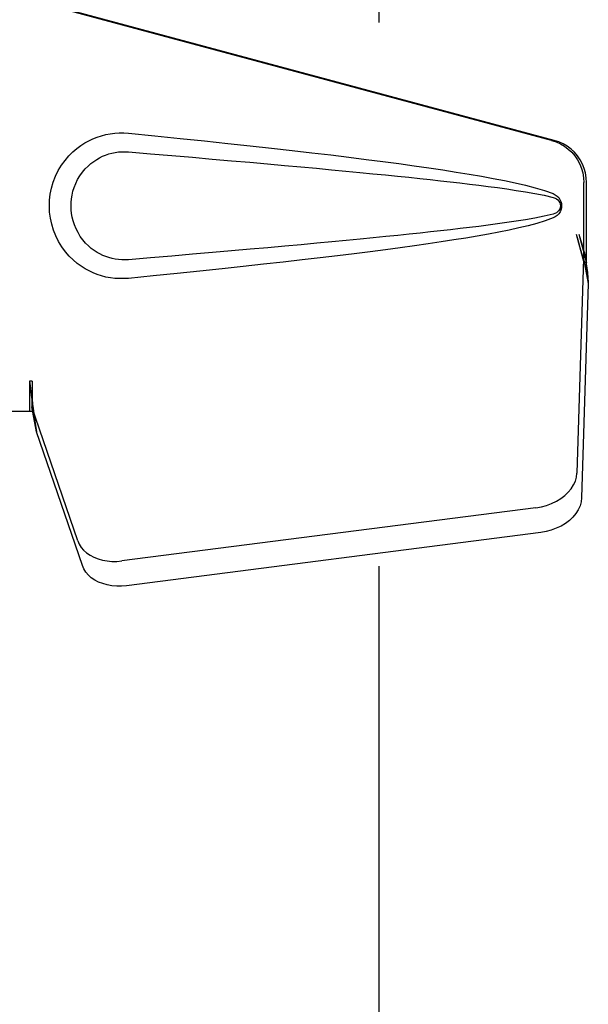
# Model space of a CAD drawing. Header units: inches. Extents: x 0 to 283, y 0 to 183.
# Tile 11 of 36: x 88.32 to 89.95, y 91.29 to 94.11. Entities that reach past the tile are written whole.
import ezdxf

# ---------------------------------------------------------------- set-up
doc = ezdxf.new("R2010")
doc.units = ezdxf.units.IN
doc.header["$LTSCALE"] = 15.583333
doc.header["$MEASUREMENT"] = 0
doc.linetypes.add('HIDDEN', pattern=[0.2, 0.1, -0.1])
doc.layers.add('DEFAULT_2', color=8, linetype='HIDDEN')
doc.layers.add('LEFTHAND_DOOR_ASSEMBLY', color=7, linetype='CONTINUOUS')

msp = doc.modelspace()

# ---------------------------------------------------------------- linework, layer by layer
at = {"layer": 'DEFAULT_2', "color": 8, "linetype": 'HIDDEN'}
msp.add_line((89.3481, 123.7126), (89.3481, 63.1156), dxfattribs=at)
at = {"layer": 'LEFTHAND_DOOR_ASSEMBLY', "color": 8, "linetype": 'HIDDEN'}
for p, q in [((89.8433, 93.7667), (88.3459, 94.1691)), ((89.851, 93.7667), (88.3536, 94.1691)), ((89.9357, 93.4162), (89.9357, 93.646)), ((89.9434, 93.4162), (89.9434, 93.646)), ((89.9139, 93.4979), (89.9357, 93.4162)), ((89.9216, 93.4979), (89.9434, 93.4162)), ((89.935, 93.4277), (89.9158, 92.8126)), ((89.935, 93.4277), (89.9485, 93.3566)), ((89.9373, 93.4438), (89.946, 93.3875)), ((89.9434, 93.4162), (89.9357, 93.4162)), ((89.946, 93.3875), (89.9473, 93.3715)), ((89.9485, 93.3566), (89.9294, 92.7415)), ((88.3459, 93.0766), (88.3459, 92.9891)), ((88.3536, 93.0766), (88.3459, 93.0766)), ((88.3536, 93.0766), (88.3536, 92.9891)), ((88.3536, 92.9891), (88.0326, 92.9891)), ((88.4841, 92.6186), (88.3522, 93.0024)), ((88.3657, 92.9314), (88.3522, 93.0024)), ((88.3614, 92.9618), (88.3657, 92.9314)), ((88.4976, 92.5475), (88.3657, 92.9314)), ((89.7983, 92.7135), (88.6109, 92.561)), ((89.8119, 92.6425), (88.6244, 92.49))]:
    msp.add_line(p, q, dxfattribs=at)
for points in [[(88.6295, 93.3711), (88.6166, 93.3702), (88.6037, 93.3702), (88.5908, 93.3709), (88.5779, 93.3725), (88.5652, 93.3749), (88.5526, 93.3781), (88.5404, 93.382), (88.5285, 93.3867), (88.5168, 93.3922), (88.5053, 93.3985), (88.4939, 93.4057), (88.4825, 93.4141), (88.4711, 93.4237), (88.4599, 93.4348), (88.4489, 93.4475), (88.4385, 93.4616), (88.4293, 93.4768), (88.4212, 93.4929), (88.4147, 93.5095), (88.4095, 93.5265), (88.4059, 93.5437), (88.4037, 93.5609), (88.4029, 93.5782), (88.4036, 93.5955), (88.4056, 93.6128), (88.4091, 93.6299), (88.4141, 93.6469), (88.4205, 93.6636), (88.4284, 93.6798), (88.4375, 93.6951), (88.4478, 93.7093), (88.4588, 93.7222), (88.47, 93.7334), (88.4814, 93.7432), (88.4928, 93.7517), (88.5044, 93.7591), (88.516, 93.7656), (88.5277, 93.7711), (88.5398, 93.7759), (88.5521, 93.7799), (88.5647, 93.7831), (88.5775, 93.7856), (88.5905, 93.7872)], [(88.5905, 93.7872), (88.6035, 93.788), (88.6165, 93.788), (88.6295, 93.7871)], [(88.6295, 93.7871), (88.7051, 93.7795), (88.7777, 93.7721), (88.8474, 93.7649), (88.9143, 93.7579), (88.9784, 93.751), (89.0399, 93.7442), (89.0989, 93.7376), (89.1555, 93.7311), (89.2097, 93.7247), (89.2617, 93.7184), (89.3115, 93.7122), (89.3593, 93.706), (89.4051, 93.6999), (89.449, 93.6939), (89.4911, 93.6879), (89.5314, 93.6819), (89.57, 93.6759), (89.607, 93.6698), (89.6423, 93.6637), (89.6761, 93.6576), (89.7084, 93.6512), (89.7392, 93.6447), (89.7686, 93.6379), (89.7965, 93.6307), (89.8229, 93.6227), (89.8477, 93.614)], [(89.8433, 93.7667), (89.8563, 93.7625), (89.8686, 93.7569), (89.8803, 93.7499), (89.8912, 93.7418), (89.9011, 93.7324), (89.9099, 93.7221), (89.9176, 93.7109), (89.924, 93.6988), (89.9291, 93.6862), (89.9328, 93.6731), (89.935, 93.6597), (89.9357, 93.646)], [(89.9434, 93.646), (89.9426, 93.6597), (89.9404, 93.6731), (89.9368, 93.6862), (89.9317, 93.6988), (89.9253, 93.7109), (89.9176, 93.7221), (89.9088, 93.7324), (89.8989, 93.7418), (89.888, 93.7499), (89.8763, 93.7569), (89.864, 93.7625), (89.851, 93.7667)], [(88.6295, 93.4246), (88.6202, 93.4241), (88.6108, 93.4242), (88.6014, 93.4249), (88.592, 93.4261), (88.5828, 93.428), (88.5737, 93.4304), (88.5648, 93.4334), (88.5562, 93.4369), (88.5477, 93.441), (88.5395, 93.4456), (88.5312, 93.4509), (88.5231, 93.457), (88.5149, 93.464), (88.5069, 93.472), (88.4989, 93.4812), (88.4915, 93.4913), (88.485, 93.5021), (88.4793, 93.5133), (88.4747, 93.5245), (88.4711, 93.5357), (88.4684, 93.5467), (88.4666, 93.5574), (88.4655, 93.5679), (88.4651, 93.5783), (88.4654, 93.5887), (88.4664, 93.5991), (88.4681, 93.6098), (88.4706, 93.6207), (88.474, 93.6318), (88.4785, 93.643), (88.484, 93.6543), (88.4905, 93.6652), (88.4978, 93.6755), (88.5057, 93.6849), (88.5137, 93.6931), (88.5219, 93.7003), (88.5302, 93.7065), (88.5385, 93.712), (88.5469, 93.7168), (88.5555, 93.7209), (88.5642, 93.7245), (88.5732, 93.7276), (88.5823, 93.7301), (88.5917, 93.732), (88.6011, 93.7333), (88.6106, 93.734), (88.62, 93.7341), (88.6295, 93.7336)], [(88.6295, 93.7336), (88.6929, 93.7283), (88.7541, 93.7231), (88.8131, 93.7181), (88.87, 93.7132), (88.9249, 93.7084), (88.9777, 93.7038), (89.0284, 93.6993), (89.0772, 93.6949), (89.1241, 93.6906), (89.1691, 93.6865), (89.2122, 93.6825), (89.2535, 93.6786), (89.2929, 93.6748), (89.3307, 93.6711), (89.3667, 93.6676), (89.401, 93.6641), (89.4337, 93.6607), (89.4651, 93.6574), (89.4952, 93.6542), (89.5243, 93.651), (89.5525, 93.6478), (89.5801, 93.6447), (89.6073, 93.6414), (89.6342, 93.6381), (89.661, 93.6347), (89.6878, 93.6311), (89.7147, 93.6274), (89.7415, 93.6234), (89.7682, 93.6192), (89.7949, 93.6145), (89.8215, 93.6092), (89.8479, 93.6032)], [(89.8477, 93.614), (89.8538, 93.6109), (89.8591, 93.6071), (89.8636, 93.6024), (89.8673, 93.5971), (89.8699, 93.5915), (89.8715, 93.5855), (89.872, 93.5793), (89.8715, 93.573), (89.87, 93.567), (89.8674, 93.5613), (89.8638, 93.556), (89.8592, 93.5512), (89.8539, 93.5473), (89.8477, 93.5441)], [(89.8479, 93.6032), (89.853, 93.6014), (89.8574, 93.5989), (89.8613, 93.5957), (89.8643, 93.592), (89.8666, 93.5879), (89.8679, 93.5835), (89.8683, 93.5789), (89.8678, 93.5742), (89.8664, 93.5699), (89.8642, 93.5659), (89.8611, 93.5623), (89.8573, 93.5592), (89.8529, 93.5567), (89.8479, 93.5549)], [(89.8479, 93.5549), (89.8216, 93.549), (89.7951, 93.5437), (89.7684, 93.539), (89.7417, 93.5348), (89.7149, 93.5308), (89.6881, 93.5271), (89.6614, 93.5235), (89.6346, 93.5201), (89.6078, 93.5168), (89.5807, 93.5136), (89.5532, 93.5104), (89.525, 93.5072), (89.4959, 93.504), (89.4659, 93.5008), (89.4345, 93.4975), (89.4018, 93.4942), (89.3675, 93.4907), (89.3315, 93.4871), (89.2938, 93.4834), (89.2543, 93.4796), (89.213, 93.4757), (89.1699, 93.4717), (89.1249, 93.4676), (89.078, 93.4633), (89.0291, 93.4589), (88.9783, 93.4544), (88.9254, 93.4498), (88.8705, 93.445), (88.8135, 93.4401), (88.7543, 93.4351), (88.693, 93.4299), (88.6295, 93.4246)], [(89.8477, 93.5441), (89.8251, 93.5362), (89.8011, 93.5288), (89.7758, 93.522), (89.7493, 93.5157), (89.7214, 93.5096), (89.6923, 93.5037), (89.6619, 93.498), (89.6302, 93.4923), (89.597, 93.4867), (89.5625, 93.4811), (89.5265, 93.4755), (89.489, 93.47), (89.4499, 93.4644), (89.4092, 93.4588), (89.3668, 93.4531), (89.3227, 93.4474), (89.2768, 93.4416), (89.2289, 93.4358), (89.1792, 93.4298), (89.1274, 93.4238), (89.0734, 93.4177), (89.0173, 93.4114), (88.9589, 93.4051), (88.8981, 93.3986), (88.8348, 93.3919), (88.769, 93.3851), (88.7006, 93.3782), (88.6295, 93.3711)], [(89.9139, 93.4979), (89.9192, 93.4783), (89.9246, 93.4591), (89.93, 93.4402), (89.9354, 93.4218), (89.9407, 93.4043), (89.946, 93.3875)], [(89.9216, 93.4979), (89.9242, 93.4883), (89.9268, 93.4789), (89.9295, 93.4696), (89.9321, 93.4606), (89.9347, 93.452), (89.9373, 93.4438)], [(89.9373, 93.4438), (89.9369, 93.4409), (89.9366, 93.4382), (89.9362, 93.4354), (89.9358, 93.4328), (89.9354, 93.4302), (89.935, 93.4277)], [(89.9473, 93.3715), (89.9482, 93.3615), (89.9485, 93.3566)], [(88.3459, 93.0766), (88.3484, 93.0563), (88.351, 93.0363), (88.3537, 93.0167), (88.3564, 92.9976), (88.3614, 92.9618)], [(88.3536, 93.0766), (88.3534, 93.0663), (88.3531, 93.0363)], [(88.3531, 93.0363), (88.353, 93.027), (88.3528, 93.018)], [(88.3603, 92.9695), (88.3588, 92.9805), (88.3567, 92.9979), (88.355, 93.0139), (88.3539, 93.0284), (88.3533, 93.0412), (88.3532, 93.0488)], [(88.3528, 93.018), (88.3526, 93.0126), (88.3525, 93.0099), (88.3524, 93.0074), (88.3523, 93.0048), (88.3522, 93.0024)], [(89.7983, 92.7135), (89.8138, 92.7162), (89.8287, 92.7202), (89.8431, 92.7255), (89.8568, 92.7321), (89.8694, 92.7397), (89.8808, 92.7483), (89.8909, 92.7578), (89.8994, 92.768), (89.9062, 92.7787), (89.9113, 92.7899), (89.9145, 92.8011), (89.9158, 92.8126)], [(89.9294, 92.7415), (89.928, 92.7301), (89.9249, 92.7188), (89.9198, 92.7077), (89.9129, 92.697), (89.9044, 92.6868), (89.8944, 92.6773), (89.8829, 92.6687), (89.8703, 92.661), (89.8567, 92.6545), (89.8422, 92.6492), (89.8274, 92.6452), (89.8119, 92.6425)], [(88.4841, 92.6186), (88.4883, 92.6089), (88.494, 92.5999), (88.5011, 92.5915), (88.5097, 92.584), (88.5195, 92.5773), (88.5305, 92.5716), (88.5424, 92.5669), (88.5551, 92.5633), (88.5685, 92.561), (88.5824, 92.5598), (88.5965, 92.5598), (88.6109, 92.561)], [(88.6244, 92.49), (88.6101, 92.4888), (88.596, 92.4887), (88.5821, 92.4899), (88.5687, 92.4923), (88.5559, 92.4959), (88.544, 92.5005), (88.5331, 92.5062), (88.5232, 92.5129), (88.5147, 92.5205), (88.5075, 92.5289), (88.5018, 92.5379), (88.4976, 92.5475)]]:
    msp.add_lwpolyline(points, dxfattribs=at)

doc.saveas('drawing.dxf')
